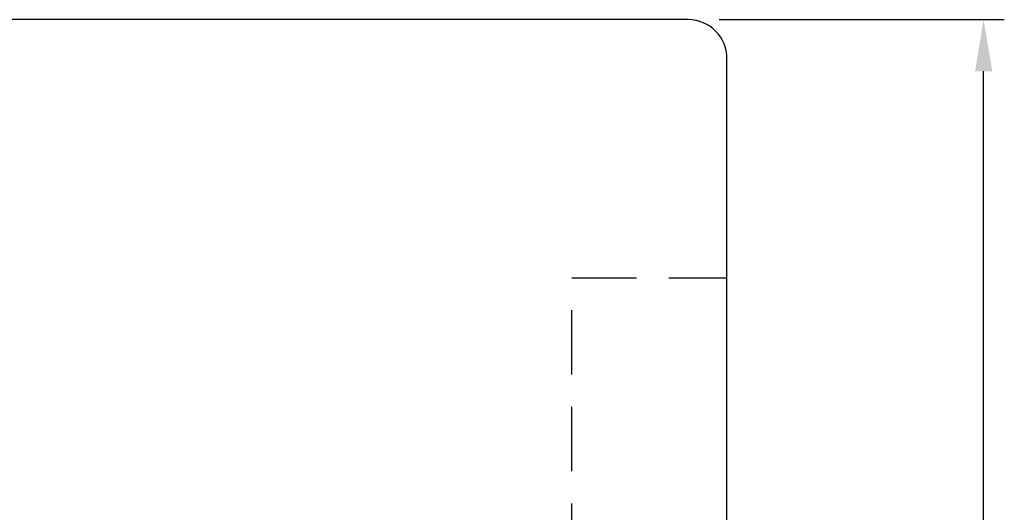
# Model space of a CAD drawing. Extents: x -283 to 368, y -132 to 87.
# Tile 48 of 48: x 330 to 368, y 34 to 53. Entities that reach past the tile are written whole.
import ezdxf

# ---------------------------------------------------------------- set-up
doc = ezdxf.new("R2010")
doc.units = 0
doc.header["$MEASUREMENT"] = 0
doc.header["$PDMODE"] = 2
for name, pattern in [('DASHED', [0.75, 0.5, -0.25]), ('HID-1', [1.5, 1, -0.5]), ('PH-20', [23.2, 20, -1, 0.1, -1, 0.1, -1])]:
    doc.linetypes.add(name, pattern=pattern)
doc.layers.get('DEFPOINTS').update_dxf_attribs({"linetype": 'PH-20'})
for name, color, linetype in [('DIM', 4, 'CONTINUOUS'), ('HID', 2, 'HID-1'), ('OUT', 3, 'CONTINUOUS')]:
    doc.layers.add(name, color=color, linetype=linetype)
doc.styles.add('DIM-7', font='SIMPLEX.shx', dxfattribs={"width": 0.7, "bigfont": 'chineset.shx'})
doc.dimstyles.new('CNS', dxfattribs={"dimtxt": 3.5, "dimasz": 2.5, "dimexe": 1, "dimexo": 1.5, "dimgap": 0.09, "dimtad": 0, "dimdsep": 46, "dimtxsty": 'DIM-7', "dimcen": 0.09, "dimclrd": 1, "dimclre": 1, "dimclrt": 4, "dimadec": 0, "dimazin": 0, "dimtfac": 1, "dimtix": 1, "dimtmove": 2, "dimatfit": 3, "dimfxl": 1, "dimtvp": 0.971429, "dimtolj": 1, "dimarcsym": 0})

# ---------------------------------------------------------------- blocks, each defined once
blk = doc.blocks.new('*D19')
at = {"layer": 'DEFPOINTS', "color": 0}
for p in [(355.836, 52.744), (367.271, 52.744), (355.836, 2.744)]:
    blk.add_point(p, dxfattribs=at)
at = {"layer": 'DIM', "color": 7, "lineweight": -2}
for p, q in [((357.036, 52.744), (368.071, 52.744)), ((367.271, 4.744), (367.271, 50.744)), ((357.036, 2.744), (368.071, 2.744))]:
    blk.add_line(p, q, dxfattribs=at)
at = {"layer": 'DIM', "color": 7}
for points in [[(366.938, 50.744), (367.604, 50.744), (367.271, 52.744)], [(366.938, 4.744), (367.604, 4.744), (367.271, 2.744)]]:
    blk.add_solid(points, dxfattribs=at)
at = {"layer": 'DIM', "color": 7, "insert": (364.671, 27.744), "char_height": 2.8, "attachment_point": 5, "rotation": 90, "style": 'DIM-7'}
blk.add_mtext('\\A1;%%C50{\\H1.680000;\\S-0.01^ -0.03;}', dxfattribs=at)

msp = doc.modelspace()

# ---------------------------------------------------------------- linework, layer by layer
at = {"layer": 'HID', "color": 7, "linetype": 'DASHED', "ltscale": 5}
for p, q in [((351.336, 42.744), (357.336, 42.744)), ((351.336, 12.744), (351.336, 42.744))]:
    msp.add_line(p, q, dxfattribs=at)
at = {"layer": 'OUT', "color": 7, "linetype": 'Continuous', "ltscale": 5}
for p, q in [((355.836, 52.744), (327.836, 52.744)), ((357.336, 4.244), (357.336, 51.244))]:
    msp.add_line(p, q, dxfattribs=at)
msp.add_arc((355.836, 51.244), 1.5, 0, 90, dxfattribs=at)

# ---------------------------------------------------------------- dimensions: what is measured, and where the dimension line sits
at = {"layer": 'DIM', "color": 7}
dim = msp.add_linear_dim(base=(367.271, 52.744), p1=(355.836, 2.744), p2=(355.836, 52.744), angle=90, text='%%C<>', dimstyle='CNS', override={"dimscale": 0.8, "dimgap": 0.8, "dimtad": 1, "dimclrd": 7, "dimclre": 7, "dimclrt": 7, "dimadec": 2, "dimazin": 2, "dimtol": 1, "dimlim": 0, "dimtp": -0.01, "dimtm": 0.03, "dimtfac": 0.6, "dimtmove": 1}, dxfattribs=at)
dim.commit()
dim.dimension.update_dxf_attribs({"geometry": '*D19', "text_midpoint": (364.671, 27.744)})

doc.saveas('drawing.dxf')
